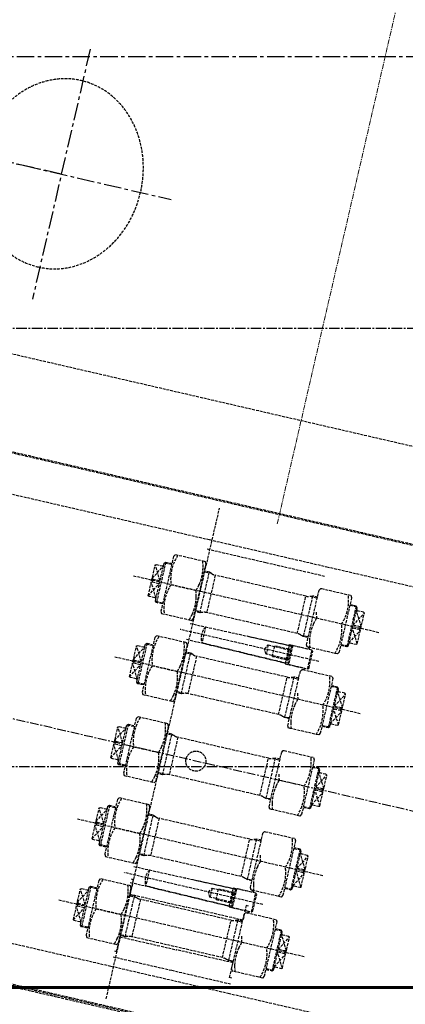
# Model space of a CAD drawing. Header units: millimetres. Extents: x -50096 to 615650, y 194565 to 243945.
# Tile 234 of 256: x 249560 to 250264, y 221228 to 223028. Entities that reach past the tile are written whole.
import ezdxf

# ---------------------------------------------------------------- set-up
doc = ezdxf.new("R2010")
doc.units = ezdxf.units.MM
for name, pattern in [('AM_DIN_F_W050', [6.25, 4.75, -1.5]), ('CENTER2', [28.575, 19.05, -3.175, 3.175, -3.175]), ('ГТО-1 Пунктир', [7, 5, -2]), ('осевая', [50.8, 31.75, -6.35, 6.35, -6.35])]:
    doc.linetypes.add(name, pattern=pattern)
for name, color, linetype, lineweight in [('AM_3', 6, 'AM_DIN_F_W050', 25), ('ГТО-2_Бетон_060', 3, 'Continuous', 60), ('ГТО-2_Осевая', 7, 'осевая', 25), ('ГТО-2_Оси_025', 6, 'осевая', 25), ('ГТО-2_Размеры_035', 2, 'Continuous', 35), ('ОГОС_Пунктир_025', 151, 'ГТО-1 Пунктир', 25), ('ОГСО_Оси_025', 7, 'осевая', 25), ('ОЗиМ_ось', 6, 'осевая', 25)]:
    doc.layers.add(name, color=color, linetype=linetype, lineweight=lineweight)
doc.layers.add('ГТО-2_Штриховка_018', color=7, linetype='Continuous', lineweight=18, true_color=0x6b6b6b)
doc.layers.add('ОЗиМ Оси', color=4, linetype='CENTER2')

# ---------------------------------------------------------------- blocks, each defined once
blk = doc.blocks.new('ОГСО_Затвор_План')
at = {"layer": 'AM_3'}
blk.add_circle((-43.4, 0), 18.3, dxfattribs=at)
at = {"layer": 'ГТО-2_Оси_025', "ltscale": 0.5}
blk.add_line((1439.7, 0), (-1270.3, 0), dxfattribs=at)
at = {"layer": 'ОГОС_Пунктир_025'}
for p, q in [((-794.6, 650), (949.7, 650)), ((1140.2, 475), (-794.6, 475)), ((1142.2, 473), (-794.6, 473)), ((-105.3, -460), (-105.3, 460)), ((-110.3, 400), (109.7, 400)), ((109.7, 400), (1142.2, 400)), ((-110.3, 382.5), (-0.3, 382.5)), ((-0.3, 382.5), (109.7, 382.5)), ((-178.8, 342), (-178.8, 266)), ((-97.1, 266), (-97.1, 342)), ((96.5, 342), (96.5, 266)), ((178.2, 342), (178.2, 266)), ((-196.3, 307.8), (-181.3, 334)), ((-181.3, 306.6), (-196.3, 333)), ((-181.3, 334), (-181.3, 336)), ((-181.3, 272), (-181.3, 334)), ((-180.4, 340.4), (-168.3, 340.4)), ((-92.6, 340.4), (-106.3, 340.4)), ((-85.3, 339), (-85.3, 269)), ((84.7, 269), (84.7, 339)), ((92, 340.4), (105.7, 340.4)), ((179.8, 340.4), (167.7, 340.4)), ((180.7, 334), (180.7, 336)), ((195.7, 307.8), (180.7, 334)), ((180.7, 272), (180.7, 334)), ((180.7, 306.6), (195.7, 333)), ((-194.3, 301.4), (-194.3, 306.6)), ((193.7, 301.4), (193.7, 306.6)), ((229.7, 304), (-230.3, 304)), ((-196.3, 275), (-181.3, 301.4)), ((-181.3, 274), (-196.3, 300.2)), ((-160.2, 304), (-113.4, 304)), ((159.6, 304), (112.8, 304)), ((195.7, 275), (180.7, 301.4)), ((180.7, 274), (195.7, 300.2)), ((-180.4, 267.6), (-181.3, 268.5)), ((-178.8, 266), (-180.4, 267.6)), ((-168.3, 267.6), (-180.4, 267.6)), ((-168.3, 266), (-178.8, 266)), ((-92.6, 267.6), (-106.3, 267.6)), ((92, 267.6), (105.7, 267.6)), ((167.7, 267.6), (179.8, 267.6)), ((167.7, 266), (178.2, 266)), ((178.2, 266), (179.8, 267.6)), ((179.8, 267.6), (180.7, 268.5)), ((-81.3, 243), (-81.3, 213)), ((37.7, 236.6), (37.7, 219.4)), ((49.7, 238), (77.4, 238)), ((49.7, 218), (49.7, 238)), ((75.7, 211.4), (75.7, 244.6)), ((76.6, 236.6), (76.6, 219.4)), ((77.7, 217.5), (77.7, 238.5)), ((81.7, 245.5), (81.7, 210.5)), ((117.7, 210.5), (117.7, 245.5)), ((134.7, 228), (-125.3, 228)), ((49.7, 218), (77.4, 218)), ((-196.3, 155.8), (-181.3, 182)), ((-181.3, 154.6), (-196.3, 181)), ((-181.3, 182), (-181.3, 184)), ((-181.3, 120), (-181.3, 182)), ((-180.4, 188.4), (-168.3, 188.4)), ((-178.8, 190), (-178.8, 114)), ((-92.6, 188.4), (-106.3, 188.4)), ((-97.1, 114), (-97.1, 190)), ((-85.3, 187), (-85.3, 117)), ((84.7, 117), (84.7, 187)), ((92, 188.4), (105.7, 188.4)), ((96.5, 190), (96.5, 114)), ((179.8, 188.4), (167.7, 188.4)), ((178.2, 190), (178.2, 114)), ((180.7, 182), (180.7, 184)), ((195.7, 155.8), (180.7, 182)), ((180.7, 120), (180.7, 182)), ((180.7, 154.6), (195.7, 181)), ((229.7, 152), (-230.3, 152)), ((-196.3, 123), (-181.3, 149.4)), ((-181.3, 122), (-196.3, 148.2)), ((-194.3, 149.4), (-194.3, 154.6)), ((-160.2, 152), (-113.4, 152)), ((159.6, 152), (112.8, 152)), ((195.7, 123), (180.7, 149.4)), ((180.7, 122), (195.7, 148.2)), ((193.7, 149.4), (193.7, 154.6)), ((-180.4, 115.6), (-181.3, 116.5)), ((-178.8, 114), (-180.4, 115.6)), ((-168.3, 115.6), (-180.4, 115.6)), ((-168.3, 114), (-178.8, 114)), ((-92.6, 115.6), (-106.3, 115.6)), ((92, 115.6), (105.7, 115.6)), ((167.7, 115.6), (179.8, 115.6)), ((167.7, 114), (178.2, 114)), ((178.2, 114), (179.8, 115.6)), ((179.8, 115.6), (180.7, 116.5)), ((-180.4, 36.4), (-168.3, 36.4)), ((-178.8, 38), (-178.8, -38)), ((-92.6, 36.4), (-106.3, 36.4)), ((-97.1, -38), (-97.1, 38)), ((92, 36.4), (105.7, 36.4)), ((96.5, 38), (96.5, -38)), ((179.8, 36.4), (167.7, 36.4)), ((178.2, 38), (178.2, -38)), ((-196.3, 3.8), (-181.3, 30)), ((-181.3, 2.6), (-196.3, 29)), ((-181.3, 30), (-181.3, 32)), ((-181.3, -32), (-181.3, 30)), ((-85.3, 35), (-85.3, -35)), ((84.7, -35), (84.7, 35)), ((180.7, 30), (180.7, 32)), ((195.7, 3.8), (180.7, 30)), ((180.7, -32), (180.7, 30)), ((180.7, 2.6), (195.7, 29)), ((-194.3, -2.6), (-194.3, 2.6)), ((193.7, -2.6), (193.7, 2.6)), ((-196.3, -29), (-181.3, -2.6)), ((-181.3, -30), (-196.3, -3.8)), ((-160.2, 0), (-113.4, 0)), ((159.6, 0), (112.8, 0)), ((195.7, -29), (180.7, -2.6)), ((180.7, -30), (195.7, -3.8)), ((-180.4, -36.4), (-181.3, -35.5)), ((179.8, -36.4), (180.7, -35.5)), ((-178.8, -38), (-180.4, -36.4)), ((-168.3, -36.4), (-180.4, -36.4)), ((-168.3, -38), (-178.8, -38)), ((-92.6, -36.4), (-106.3, -36.4)), ((92, -36.4), (105.7, -36.4)), ((167.7, -36.4), (179.8, -36.4)), ((167.7, -38), (178.2, -38)), ((178.2, -38), (179.8, -36.4)), ((-196.3, -148.2), (-181.3, -122)), ((-181.3, -149.4), (-196.3, -123)), ((-181.3, -122), (-181.3, -120)), ((-181.3, -184), (-181.3, -122)), ((-180.4, -115.6), (-168.3, -115.6)), ((-178.8, -114), (-178.8, -190)), ((-92.6, -115.6), (-106.3, -115.6)), ((-97.1, -190), (-97.1, -114)), ((-85.3, -117), (-85.3, -187)), ((84.7, -187), (84.7, -117)), ((92, -115.6), (105.7, -115.6)), ((96.5, -114), (96.5, -190)), ((179.8, -115.6), (167.7, -115.6)), ((178.2, -114), (178.2, -190)), ((180.7, -122), (180.7, -120)), ((195.7, -148.2), (180.7, -122)), ((180.7, -184), (180.7, -122)), ((180.7, -149.4), (195.7, -123)), ((229.7, -152), (-230.3, -152)), ((-196.3, -181), (-181.3, -154.6)), ((-181.3, -182), (-196.3, -155.8)), ((-194.3, -154.6), (-194.3, -149.4)), ((-160.2, -152), (-113.4, -152)), ((159.6, -152), (112.8, -152)), ((195.7, -181), (180.7, -154.6)), ((180.7, -182), (195.7, -155.8)), ((193.7, -154.6), (193.7, -149.4)), ((-180.4, -188.4), (-181.3, -187.5)), ((-178.8, -190), (-180.4, -188.4)), ((-168.3, -188.4), (-180.4, -188.4)), ((-168.3, -190), (-178.8, -190)), ((-92.6, -188.4), (-106.3, -188.4)), ((92, -188.4), (105.7, -188.4)), ((167.7, -188.4), (179.8, -188.4)), ((167.7, -190), (178.2, -190)), ((178.2, -190), (179.8, -188.4)), ((179.8, -188.4), (180.7, -187.5)), ((-81.3, -213), (-81.3, -243)), ((75.7, -244.6), (75.7, -211.4)), ((81.7, -210.5), (81.7, -245.5)), ((117.7, -245.5), (117.7, -210.5)), ((134.7, -228), (-125.3, -228)), ((37.7, -219.4), (37.7, -236.6)), ((49.7, -218), (77.4, -218)), ((49.7, -238), (49.7, -218)), ((76.6, -219.4), (76.6, -236.6)), ((77.7, -238.5), (77.7, -217.5)), ((49.7, -238), (77.4, -238)), ((-180.4, -267.6), (-168.3, -267.6)), ((-178.8, -266), (-178.8, -342)), ((-92.6, -267.6), (-106.3, -267.6)), ((-97.1, -342), (-97.1, -266)), ((-85.3, -269), (-85.3, -339)), ((84.7, -339), (84.7, -269)), ((92, -267.6), (105.7, -267.6)), ((96.5, -266), (96.5, -342)), ((179.8, -267.6), (167.7, -267.6)), ((178.2, -266), (178.2, -342)), ((-196.3, -300.2), (-181.3, -274)), ((-181.3, -301.4), (-196.3, -275)), ((-181.3, -274), (-181.3, -272)), ((-181.3, -336), (-181.3, -274)), ((180.7, -274), (180.7, -272)), ((195.7, -300.2), (180.7, -274)), ((180.7, -336), (180.7, -274)), ((180.7, -301.4), (195.7, -275)), ((229.7, -304), (-230.3, -304)), ((-194.3, -306.6), (-194.3, -301.4)), ((-160.2, -304), (-113.4, -304)), ((159.6, -304), (112.8, -304)), ((193.7, -306.6), (193.7, -301.4)), ((-196.3, -333), (-181.3, -306.6)), ((-181.3, -334), (-196.3, -307.8)), ((195.7, -333), (180.7, -306.6)), ((180.7, -334), (195.7, -307.8)), ((-180.4, -340.4), (-181.3, -339.5)), ((-178.8, -342), (-180.4, -340.4)), ((-168.3, -340.4), (-180.4, -340.4)), ((-92.6, -340.4), (-106.3, -340.4)), ((92, -340.4), (105.7, -340.4)), ((167.7, -340.4), (179.8, -340.4)), ((178.2, -342), (179.8, -340.4)), ((179.8, -340.4), (180.7, -339.5)), ((-168.3, -342), (-178.8, -342)), ((167.7, -342), (178.2, -342)), ((-110.3, -382.5), (-0.3, -382.5)), ((-0.3, -382.5), (109.7, -382.5)), ((-110.3, -400), (109.7, -400)), ((109.7, -400), (1142.2, -400)), ((1142.2, -473), (-794.6, -473)), ((1140.2, -475), (-794.6, -475)), ((-794.6, -477), (1142.2, -477))]:
    blk.add_line(p, q, dxfattribs=at)
for points in [[(-794.6, 400), (-110.3, 400)], [(-110.3, 359), (-165.1, 359), (-167.3, 355.2), (-167.3, 252.8), (-165.1, 249), (-110.3, 249)], [(-110.3, 249), (-108.5, 249), (-106.3, 252.8), (-106.3, 355.2), (-108.5, 359), (-110.3, 359)], [(109.7, 249), (107.9, 249), (105.7, 252.8), (105.7, 355.2), (107.9, 359), (109.7, 359)], [(109.7, 359), (164.5, 359), (166.7, 355.2), (166.7, 252.8), (164.5, 249), (109.7, 249)], [(-196.3, 307.8), (-194.3, 306.6), (-181.3, 306.6)], [(195.7, 307.8), (193.7, 306.6), (180.7, 306.6)], [(-196.3, 300.2), (-194.3, 301.4), (-181.3, 301.4)], [(195.7, 300.2), (193.7, 301.4), (180.7, 301.4)], [(-110.3, 243), (-81.3, 243), (75.7, 244.6), (75.7, 246), (109.7, 246)], [(79.7, 217.5), (77.7, 217.5), (76.6, 219.4), (37.7, 219.4), (32.7, 228), (37.7, 236.6), (76.6, 236.6), (77.7, 238.5), (79.7, 238.5)], [(109.7, 245.5), (81.7, 245.5), (79.7, 243.5), (79.7, 212.5), (81.7, 210.5), (109.7, 210.5)], [(109.7, 249.7), (113.7, 245.5)], [(109.7, 210.5), (117.7, 210.5), (119.7, 212.5), (119.7, 243.5), (117.7, 245.5), (109.7, 245.5)], [(-110.3, 207), (-165.1, 207), (-167.3, 203.2), (-167.3, 100.8), (-165.1, 97), (-110.3, 97)], [(-110.3, 213), (-81.3, 213), (75.7, 211.4), (75.7, 210), (109.7, 210)], [(-110.3, 97), (-108.5, 97), (-106.3, 100.8), (-106.3, 203.2), (-108.5, 207), (-110.3, 207)], [(109.7, 97), (107.9, 97), (105.7, 100.8), (105.7, 203.2), (107.9, 207), (109.7, 207)], [(109.7, 206.3), (113.7, 210.5)], [(109.7, 207), (164.5, 207), (166.7, 203.2), (166.7, 100.8), (164.5, 97), (109.7, 97)], [(-196.3, 155.8), (-194.3, 154.6), (-181.3, 154.6)], [(-196.3, 148.2), (-194.3, 149.4), (-181.3, 149.4)], [(195.7, 155.8), (193.7, 154.6), (180.7, 154.6)], [(195.7, 148.2), (193.7, 149.4), (180.7, 149.4)], [(-110.3, 55), (-165.1, 55), (-167.3, 51.2), (-167.3, -51.2), (-165.1, -55), (-110.3, -55)], [(-110.3, -55), (-108.5, -55), (-106.3, -51.2), (-106.3, 51.2), (-108.5, 55), (-110.3, 55)], [(109.7, -55), (107.9, -55), (105.7, -51.2), (105.7, 51.2), (107.9, 55), (109.7, 55)], [(109.7, 55), (164.5, 55), (166.7, 51.2), (166.7, -51.2), (164.5, -55), (109.7, -55)], [(-196.3, 3.8), (-194.3, 2.6), (-181.3, 2.6)], [(195.7, 3.8), (193.7, 2.6), (180.7, 2.6)], [(-196.3, -3.8), (-194.3, -2.6), (-181.3, -2.6)], [(195.7, -3.8), (193.7, -2.6), (180.7, -2.6)], [(-110.3, -97), (-165.1, -97), (-167.3, -100.8), (-167.3, -203.2), (-165.1, -207), (-110.3, -207)], [(-110.3, -207), (-108.5, -207), (-106.3, -203.2), (-106.3, -100.8), (-108.5, -97), (-110.3, -97)], [(109.7, -207), (107.9, -207), (105.7, -203.2), (105.7, -100.8), (107.9, -97), (109.7, -97)], [(109.7, -97), (164.5, -97), (166.7, -100.8), (166.7, -203.2), (164.5, -207), (109.7, -207)], [(-196.3, -148.2), (-194.3, -149.4), (-181.3, -149.4)], [(-196.3, -155.8), (-194.3, -154.6), (-181.3, -154.6)], [(195.7, -148.2), (193.7, -149.4), (180.7, -149.4)], [(195.7, -155.8), (193.7, -154.6), (180.7, -154.6)], [(-110.3, -213), (-81.3, -213), (75.7, -211.4), (75.7, -210), (109.7, -210)], [(109.7, -210.5), (81.7, -210.5), (79.7, -212.5), (79.7, -243.5), (81.7, -245.5), (109.7, -245.5)], [(109.7, -206.3), (113.7, -210.5)], [(109.7, -245.5), (117.7, -245.5), (119.7, -243.5), (119.7, -212.5), (117.7, -210.5), (109.7, -210.5)], [(79.7, -238.5), (77.7, -238.5), (76.6, -236.6), (37.7, -236.6), (32.7, -228), (37.7, -219.4), (76.6, -219.4), (77.7, -217.5), (79.7, -217.5)], [(-110.3, -249), (-165.1, -249), (-167.3, -252.8), (-167.3, -355.2), (-165.1, -359), (-110.3, -359)], [(-110.3, -236.5), (-106.3, -236.5), (-106.3, -264), (-0.3, -264)], [(-110.3, -243), (-81.3, -243), (75.7, -244.6), (75.7, -246), (109.7, -246)], [(-110.3, -359), (-108.5, -359), (-106.3, -355.2), (-106.3, -252.8), (-108.5, -249), (-110.3, -249)], [(109.7, -236.5), (105.7, -236.5), (105.7, -264), (-0.3, -264)], [(109.7, -359), (107.9, -359), (105.7, -355.2), (105.7, -252.8), (107.9, -249), (109.7, -249)], [(109.7, -249.7), (113.7, -245.5)], [(109.7, -249), (164.5, -249), (166.7, -252.8), (166.7, -355.2), (164.5, -359), (109.7, -359)], [(-196.3, -300.2), (-194.3, -301.4), (-181.3, -301.4)], [(195.7, -300.2), (193.7, -301.4), (180.7, -301.4)], [(-196.3, -307.8), (-194.3, -306.6), (-181.3, -306.6)], [(195.7, -307.8), (193.7, -306.6), (180.7, -306.6)], [(-110.3, -371.5), (-106.3, -371.5), (-106.3, -344), (-0.3, -344)], [(109.7, -371.5), (105.7, -371.5), (105.7, -344), (-0.3, -344)], [(-794.6, -400), (-110.3, -400)], [(-794.6, -545), (1140.2, -545), (1142.2, -543), (1142.2, -477), (1140.2, -475), (-794.6, -475)]]:
    blk.add_lwpolyline(points, dxfattribs=at)
for points in [[(-168.3, 266), (-178.8, 266), (-181.3, 268.5), (-181.3, 272, 0.414214), (-183.3, 274), (-194.3, 274), (-196.3, 275), (-196.3, 333), (-194.3, 334), (-183.3, 334, 0.414214), (-181.3, 336), (-181.3, 339.5), (-178.8, 342), (-168.3, 342)], [(-160.2, 249, -0.178979), (-160.2, 304, -0.178979), (-160.2, 359)], [(-110.3, 348.3, 0.035103), (-113.4, 359)], [(-110.3, 314.7, 0.107335), (-110.3, 348.3)], [(105.7, 342), (96.5, 342), (91.5, 340.2, -0.087489), (84.7, 339), (-85.3, 339, -0.087489), (-92.1, 340.2), (-97.1, 342), (-106.3, 342)], [(159.6, 249, 0.178979), (159.6, 304, 0.178979), (159.6, 359)], [(167.7, 266), (178.2, 266), (180.7, 268.5), (180.7, 272, -0.414214), (182.7, 274), (193.7, 274), (195.7, 275), (195.7, 333), (193.7, 334), (182.7, 334, -0.414214), (180.7, 336), (180.7, 339.5), (178.2, 342), (167.7, 342)], [(-110.3, 293.3, 0.035103), (-113.4, 304, 0.035103), (-110.3, 314.7, 0.014588)], [(109.7, 293.3, -0.035103), (112.8, 304, -0.035103), (109.7, 314.7, -0.014588)], [(-110.3, 259.7, 0.107335), (-110.3, 293.3, 0.134219)], [(109.7, 259.7, -0.107335), (109.7, 293.3, -0.134219)], [(-113.4, 249, 0.035103), (-110.3, 259.7, 0.016745)], [(-113.4, 249, 0.035103), (-110.3, 259.7, 0.016745)], [(105.7, 266), (96.5, 266), (91.5, 267.8, 0.087489), (84.7, 269), (-85.3, 269, 0.087489), (-92.1, 267.8), (-97.1, 266), (-106.3, 266)], [(112.8, 249, -0.035103), (109.7, 259.7, -0.016745)], [(112.8, 249, -0.035103), (109.7, 259.7, -0.016745)], [(-0.3, 243.8), (75.7, 244.6), (79.7, 243.5), (79.7, 212.5), (75.7, 211.4), (-81.3, 213, -0.131657), (-85.3, 228, -0.131657), (-81.3, 243), (-0.3, 243.8)], [(-160.2, 97, -0.178979), (-160.2, 152, -0.178979), (-160.2, 207)], [(-110.3, 196.3, 0.035103), (-113.4, 207)], [(159.6, 97, 0.178979), (159.6, 152, 0.178979), (159.6, 207)], [(-168.3, 114), (-178.8, 114), (-181.3, 116.5), (-181.3, 120, 0.414214), (-183.3, 122), (-194.3, 122), (-196.3, 123), (-196.3, 181), (-194.3, 182), (-183.3, 182, 0.414214), (-181.3, 184), (-181.3, 187.5), (-178.8, 190), (-168.3, 190)], [(-110.3, 162.7, 0.107335), (-110.3, 196.3)], [(105.7, 190), (96.5, 190), (91.5, 188.2, -0.087489), (84.7, 187), (-85.3, 187, -0.087489), (-92.1, 188.2), (-97.1, 190), (-106.3, 190)], [(167.7, 114), (178.2, 114), (180.7, 116.5), (180.7, 120, -0.414214), (182.7, 122), (193.7, 122), (195.7, 123), (195.7, 181), (193.7, 182), (182.7, 182, -0.414214), (180.7, 184), (180.7, 187.5), (178.2, 190), (167.7, 190)], [(-110.3, 141.3, 0.035103), (-113.4, 152, 0.035103), (-110.3, 162.7, 0.014588)], [(109.7, 141.3, -0.035103), (112.8, 152, -0.035103), (109.7, 162.7, -0.014588)], [(-110.3, 107.7, 0.107335), (-110.3, 141.3, 0.134219)], [(109.7, 107.7, -0.107335), (109.7, 141.3, -0.134219)], [(105.7, 114), (96.5, 114), (91.5, 115.8, 0.087489), (84.7, 117), (-85.3, 117, 0.087489), (-92.1, 115.8), (-97.1, 114), (-106.3, 114)], [(-113.4, 97, 0.035103), (-110.3, 107.7, 0.016745)], [(112.8, 97, -0.035103), (109.7, 107.7, -0.016745)], [(-160.2, -55, -0.178979), (-160.2, 0, -0.178979), (-160.2, 55)], [(-110.3, 44.3, 0.035103), (-113.4, 55)], [(159.6, -55, 0.178979), (159.6, 0, 0.178979), (159.6, 55)], [(-168.3, -38), (-178.8, -38), (-181.3, -35.5), (-181.3, -32, 0.414214), (-183.3, -30), (-194.3, -30), (-196.3, -29), (-196.3, 29), (-194.3, 30), (-183.3, 30, 0.414214), (-181.3, 32), (-181.3, 35.5), (-178.8, 38), (-168.3, 38)], [(-110.3, 10.7, 0.107335), (-110.3, 44.3)], [(105.7, 38), (96.5, 38), (91.5, 36.2, -0.087489), (84.7, 35), (-85.3, 35, -0.087489), (-92.1, 36.2), (-97.1, 38), (-106.3, 38)], [(167.7, -38), (178.2, -38), (180.7, -35.5), (180.7, -32, -0.414214), (182.7, -30), (193.7, -30), (195.7, -29), (195.7, 29), (193.7, 30), (182.7, 30, -0.414214), (180.7, 32), (180.7, 35.5), (178.2, 38), (167.7, 38)], [(-110.3, -10.7, 0.035103), (-113.4, 0, 0.035103), (-110.3, 10.7, 0.014588)], [(109.7, -10.7, -0.035103), (112.8, 0, -0.035103), (109.7, 10.7, -0.014588)], [(-110.3, -44.3, 0.107335), (-110.3, -10.7, 0.134219)], [(109.7, -44.3, -0.107335), (109.7, -10.7, -0.134219)], [(105.7, -38), (96.5, -38), (91.5, -36.2, 0.087489), (84.7, -35), (-85.3, -35, 0.087489), (-92.1, -36.2), (-97.1, -38), (-106.3, -38)], [(-113.4, -55, 0.035103), (-110.3, -44.3, 0.016745)], [(112.8, -55, -0.035103), (109.7, -44.3, -0.016745)], [(-160.2, -207, -0.178979), (-160.2, -152, -0.178979), (-160.2, -97)], [(-110.3, -107.7, 0.035103), (-113.4, -97)], [(-110.3, -141.3, 0.107335), (-110.3, -107.7)], [(159.6, -207, 0.178979), (159.6, -152, 0.178979), (159.6, -97)], [(-168.3, -190), (-178.8, -190), (-181.3, -187.5), (-181.3, -184, 0.414214), (-183.3, -182), (-194.3, -182), (-196.3, -181), (-196.3, -123), (-194.3, -122), (-183.3, -122, 0.414214), (-181.3, -120), (-181.3, -116.5), (-178.8, -114), (-168.3, -114)], [(105.7, -114), (96.5, -114), (91.5, -115.8, -0.087489), (84.7, -117), (-85.3, -117, -0.087489), (-92.1, -115.8), (-97.1, -114), (-106.3, -114)], [(167.7, -190), (178.2, -190), (180.7, -187.5), (180.7, -184, -0.414214), (182.7, -182), (193.7, -182), (195.7, -181), (195.7, -123), (193.7, -122), (182.7, -122, -0.414214), (180.7, -120), (180.7, -116.5), (178.2, -114), (167.7, -114)], [(-110.3, -162.7, 0.035103), (-113.4, -152, 0.035103), (-110.3, -141.3, 0.014588)], [(109.7, -162.7, -0.035103), (112.8, -152, -0.035103), (109.7, -141.3, -0.014588)], [(-110.3, -196.3, 0.107335), (-110.3, -162.7, 0.134219)], [(109.7, -196.3, -0.107335), (109.7, -162.7, -0.134219)], [(-113.4, -207, 0.035103), (-110.3, -196.3, 0.016745)], [(105.7, -190), (96.5, -190), (91.5, -188.2, 0.087489), (84.7, -187), (-85.3, -187, 0.087489), (-92.1, -188.2), (-97.1, -190), (-106.3, -190)], [(112.8, -207, -0.035103), (109.7, -196.3, -0.016745)], [(-0.3, -212.2), (75.7, -211.4), (79.7, -212.5), (79.7, -243.5), (75.7, -244.6), (-81.3, -243, -0.131657), (-85.3, -228, -0.131657), (-81.3, -213), (-0.3, -212.2)], [(-160.2, -359, -0.178979), (-160.2, -304, -0.178979), (-160.2, -249)], [(-110.3, -259.7, 0.035103), (-113.4, -249)], [(159.6, -359, 0.178979), (159.6, -304, 0.178979), (159.6, -249)], [(-168.3, -342), (-178.8, -342), (-181.3, -339.5), (-181.3, -336, 0.414214), (-183.3, -334), (-194.3, -334), (-196.3, -333), (-196.3, -275), (-194.3, -274), (-183.3, -274, 0.414214), (-181.3, -272), (-181.3, -268.5), (-178.8, -266), (-168.3, -266)], [(-110.3, -293.3, 0.107335), (-110.3, -259.7)], [(105.7, -266), (96.5, -266), (91.5, -267.8, -0.087489), (84.7, -269), (-85.3, -269, -0.087489), (-92.1, -267.8), (-97.1, -266), (-106.3, -266)], [(167.7, -342), (178.2, -342), (180.7, -339.5), (180.7, -336, -0.414214), (182.7, -334), (193.7, -334), (195.7, -333), (195.7, -275), (193.7, -274), (182.7, -274, -0.414214), (180.7, -272), (180.7, -268.5), (178.2, -266), (167.7, -266)], [(-110.3, -314.7, 0.035103), (-113.4, -304, 0.035103), (-110.3, -293.3, 0.014588)], [(109.7, -314.7, -0.035103), (112.8, -304, -0.035103), (109.7, -293.3, -0.014588)], [(-110.3, -348.3, 0.107335), (-110.3, -314.7, 0.134219)], [(109.7, -348.3, -0.107335), (109.7, -314.7, -0.134219)], [(105.7, -342), (96.5, -342), (91.5, -340.2, 0.087489), (84.7, -339), (-85.3, -339, 0.087489), (-92.1, -340.2), (-97.1, -342), (-106.3, -342)], [(-113.4, -359, 0.035103), (-110.3, -348.3, 0.016745)], [(112.8, -359, -0.035103), (109.7, -348.3, -0.016745)]]:
    blk.add_lwpolyline(points, format="xyb", dxfattribs=at)
at = {"layer": 'ОГОС_Пунктир_025', "extrusion": (0, 0, -1)}
blk.add_ellipse((-527.3, 990), major_axis=(0, -174.8), ratio=0.867023, dxfattribs=at)
at = {"layer": 'ОГСО_Оси_025'}
for p, q in [((-524.3, 1224.7), (-524.3, 755.3)), ((-850.1, 990), (-318.5, 990)), ((-524.3, 990), (-662.8, 990))]:
    blk.add_line(p, q, dxfattribs=at)
blk = doc.blocks.new('A$C1AA538EC')
at = {"layer": 'ОЗиМ_ось', "lineweight": 20, "ltscale": 0.3}
blk.add_line((-5938.2, -10656.5), (-5394.1, -8299.9), dxfattribs=at)
at = {"layer": 'ГТО-2_Размеры_035', "rotation": 346.9999999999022}
blk.add_blockref('ОГСО_Затвор_План', (-6044.7, -11100.1), dxfattribs=at)

msp = doc.modelspace()

# ---------------------------------------------------------------- hatches: boundary and pattern name
at = {"layer": 'ГТО-2_Штриховка_018'}
h = msp.add_hatch(dxfattribs=at)
h.set_pattern_fill('ANSI35', color=256, scale=100)
h.set_pattern_definition([(45, (-115466.6, -494469.8), (-449.0128, 449.0128), []), (45, (-115017.6, -494469.8), (-449.0128, 449.0128), [793.75, -158.75, 0, -158.75])])
h.paths.add_polyline_path([(243988.4, 233562.9), (247488.4, 233562.9), (247488.4, 236562.9), (227633.4, 236562.9), (227633.4, 228037.9), (232688.4, 228037.9), (232688.4, 229062.9), (243988.4, 229062.9)])
edge = h.paths.add_edge_path(flags=16)
edge.add_arc((234968.4, 232762.8), 1700, 0, 360)
edge = h.paths.add_edge_path(flags=16)
edge.add_arc((255968.4, 232762.8), 1700, 0, 360)
h.paths.add_polyline_path([(264438.4, 224462.9), (264438.4, 224822.9), (265938.4, 224822.9), (265938.4, 224462.9), (276518.4, 224462.9), (276518.4, 221662.7), (278018.4, 221662.7), (278018.4, 225962.9), (263788.4, 225962.9), (263788.4, 236562.9), (247488.4, 236562.9), (247488.4, 233562.9), (250988.4, 233562.9), (250988.4, 229062.9), (262288.4, 229062.9), (262288.4, 226212.9), (247488.4, 226212.9), (247488.4, 224462.9), (252623.4, 224462.9), (252623.4, 224822.9), (254123.4, 224822.9), (254123.4, 224462.9), (258378.4, 224462.9), (258378.4, 224822.9), (259878.4, 224822.9), (259878.4, 224462.9)])

# ---------------------------------------------------------------- linework, layer by layer
at = {"layer": 'ГТО-2_Бетон_060', "elevation": 0}
msp.add_lwpolyline([(248933.4, 223758.4), (251933.4, 223758.4), (251933.4, 221258.4), (248933.4, 221258.4), (248933.4, 223758.4)], dxfattribs=at)
at = {"layer": 'ГТО-2_Осевая', "color": 1}
msp.add_lwpolyline([(273718.5, 212462.9), (228218.4, 212464), (228218.4, 222958), (273718.5, 222962.9)], close=True, dxfattribs=at)
at = {"layer": 'ОЗиМ Оси'}
for p, q in [((276318.5, 222462.9), (229518.5, 222462.9)), ((221126.5, 221662.7), (278990.6, 221662.7))]:
    msp.add_line(p, q, dxfattribs=at)

# ---------------------------------------------------------------- block references
at = {"layer": 'ГТО-2_Размеры_035'}
msp.add_blockref('A$C1AA538EC', (255968.4, 232762.8), dxfattribs=at)

doc.saveas('drawing.dxf')
